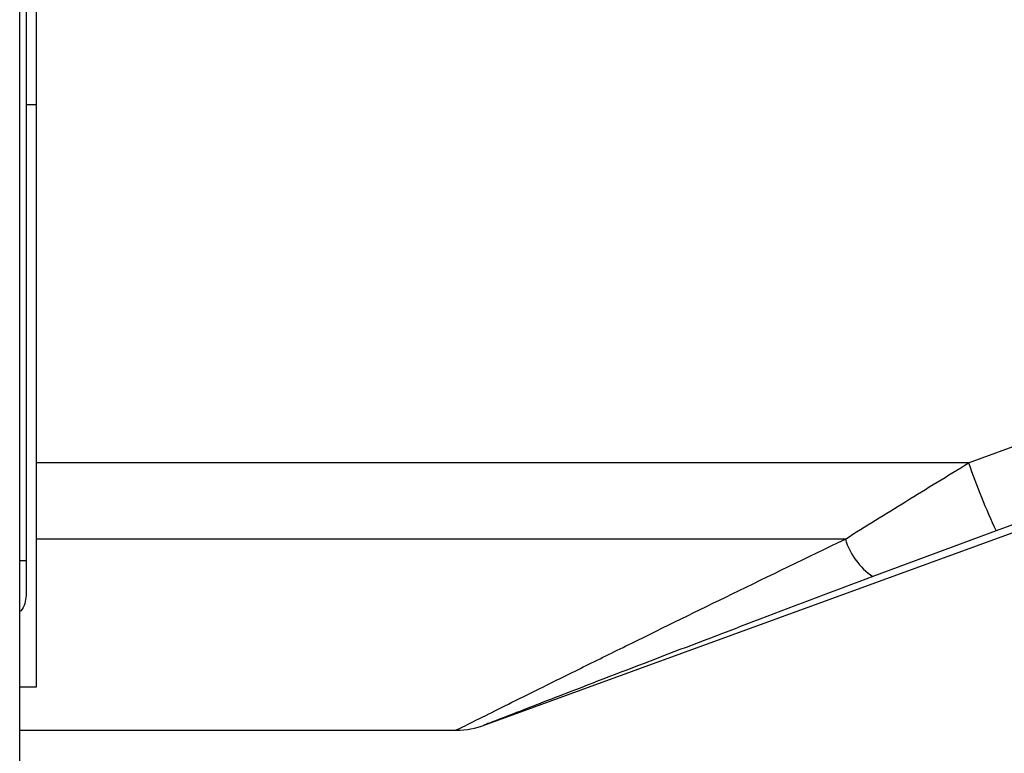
# Model space of a CAD drawing. Header units: millimetres. Extents: x 20 to 26560, y 16 to 18133.
# Tile 33 of 106: x 9228 to 9326, y 5353 to 5426. Entities that reach past the tile are written whole.
import ezdxf

# ---------------------------------------------------------------- set-up
doc = ezdxf.new("R2010")
doc.units = ezdxf.units.MM
doc.header["$LTSCALE"] = 2
doc.layers.add('COMPONENT_GEOMETRY', color=7, linetype='Continuous')
doc.styles.add('SLDTEXTSTYLE0', font='TXT', dxfattribs={"width": 0.75})
doc.dimstyles.new('SLDDIMSTYLE1', dxfattribs={"dimtxt": 150, "dimasz": 6.604, "dimexe": 0, "dimexo": 0.0625, "dimgap": 37.5, "dimtad": 0, "dimtih": 1, "dimtoh": 1, "dimdec": 0, "dimrnd": 1e-09, "dimzin": 12, "dimdsep": 46, "dimtxsty": 'SLDTEXTSTYLE0', "dimsah": 1, "dimcen": 0.09, "dimadec": 0, "dimazin": 3, "dimtfac": 1, "dimtdec": 0, "dimtofl": 0, "dimtmove": 0, "dimatfit": 3, "dimfxl": 1, "dimfrac": 2, "dimtolj": 1, "dimtzin": 12, "dimarcsym": 0})

# ---------------------------------------------------------------- blocks, each defined once
blk = doc.blocks.new('_D_4')
at = {"layer": 'COMPONENT_GEOMETRY', "color": 7}
for p, q in [((16972.576, 6060.779), (14872.646, 6060.779)), ((14878.996, 6060.779), (14878.996, 4124.126)), ((14578.892, 4093.657), (14533.189, 4093.657)), ((14533.189, 4093.657), (14533.189, 3855.532)), ((15179.1, 4093.657), (15224.804, 4093.657)), ((15224.804, 4093.657), (15224.804, 3855.532)), ((14533.189, 3855.532), (14578.892, 3855.532)), ((15224.804, 3855.532), (15179.1, 3855.532)), ((14878.996, 1694.451), (14878.996, 3631.105)), ((9296, 1694.451), (14885.346, 1694.451))]:
    blk.add_line(p, q, dxfattribs=at)
for points in [[(14878.996, 6060.779), (14877.98, 6054.175), (14880.012, 6054.175)], [(14878.996, 1694.451), (14880.012, 1701.055), (14877.98, 1701.055)]]:
    blk.add_solid(points, dxfattribs=at)
at = {"layer": 'COMPONENT_GEOMETRY', "color": 7, "char_height": 150, "attachment_point": 1, "style": 'SLDTEXTSTYLE0'}
for s, insert in [('7\'1.95"', (14578.892, 4048.892)), ('2183mm', (14469.83, 3824.465))]:
    blk.add_mtext(s, dxfattribs=dict(at, insert=insert))

msp = doc.modelspace()

# ---------------------------------------------------------------- linework, layer by layer
at = {"color": 7, "linetype": 'Continuous', "lineweight": 25}
for p, q in [((9228.023, 1767.451), (9228.023, 5985.008)), ((9228.66, 5984.434), (9228.66, 5372.266)), ((9229.66, 5428.338), (9229.66, 5381.934)), ((9228.66, 5417.434), (9229.66, 5417.434)), ((9322.081, 5381.934), (9356.674, 5394.599)), ((9274.047, 5355.938), (9361.761, 5387.864)), ((9322.081, 5381.934), (9229.66, 5381.934)), ((9229.66, 5381.934), (9229.66, 5374.388)), ((9324.813, 5375.198), (9312.593, 5370.669)), ((9309.861, 5374.388), (9229.66, 5374.388)), ((9229.66, 5374.388), (9229.66, 5359.701)), ((9228.66, 5372.266), (9228.66, 5368.803)), ((9229.66, 5359.701), (9228.023, 5359.701)), ((9228.023, 5355.434), (9271.31, 5355.434))]:
    msp.add_line(p, q, dxfattribs=at)
at = {"color": 8, "linetype": 'Continuous', "lineweight": 25}
msp.add_line((9228.023, 5372.266), (9228.66, 5372.266), dxfattribs=at)
at = {"color": 7, "linetype": 'Continuous', "lineweight": 25, "flags": 128}
msp.add_lwpolyline([(9359.405, 5387.864), (9344.389, 5382.365), (9324.813, 5375.198)], dxfattribs=at)
at = {"color": 7, "linetype": 'Continuous', "lineweight": 25}
for centre, radius, start, end in [((9379.671, 5401.368), 60.78, 198.64709, 205.50354), ((9316.399, 5376.328), 6.82, 196.5285, 236.07894), ((9271.25, 5363.434), 8, 270.45475, 291.22321)]:
    msp.add_arc(centre, radius, start, end, dxfattribs=at)
for points, knots in [([(9309.861, 5374.388), (9311.851, 5375.629), (9315.859, 5378.127), (9319.998, 5380.659), (9322.081, 5381.934)], [0, 0, 0, 0, 0.496617, 1, 1, 1, 1]), ([(9312.593, 5370.669), (9308.837, 5369.255), (9301.73, 5366.578), (9291.604, 5362.717), (9284.338, 5359.925), (9279.557, 5358.078), (9276.716, 5356.977), (9274.536, 5356.13), (9274.156, 5355.982), (9273.995, 5355.92)], [0, 0, 0, 0, 0.242161, 0.458268, 0.673438, 0.754304, 0.83496, 0.929923, 1, 1, 1, 1]), ([(9228.66, 5368.803), (9228.633, 5368.534), (9228.577, 5367.994), (9228.309, 5367.425), (9228.058, 5367.231), (9228.023, 5367.204)], [0, 0, 0, 0, 0.4621517, 0.9262009, 1, 1, 1, 1])]:
    msp.add_open_spline(points, degree=3, knots=knots, dxfattribs=at)
at = {"color": 8, "linetype": 'Continuous', "lineweight": 25}
msp.add_open_spline([(9271.311, 5355.464), (9271.291, 5355.454), (9271.114, 5355.366), (9271.94, 5355.779), (9273.865, 5356.739), (9276.768, 5358.184), (9280.114, 5359.844), (9284.113, 5361.823), (9290.284, 5364.863), (9298.829, 5369.05), (9306.095, 5372.566), (9309.861, 5374.388)], degree=3, knots=[0, 0, 0, 0, 0.00994, 0.088498, 0.191157, 0.272726, 0.356266, 0.458498, 0.560831, 0.772366, 1, 1, 1, 1], dxfattribs=at)

# ---------------------------------------------------------------- dimensions: what is measured, and where the dimension line sits
at = {"layer": 'COMPONENT_GEOMETRY', "color": 7}
dim = msp.add_linear_dim(base=(14878.996, 1694.451), p1=(16975.116, 6060.779), p2=(9293.46, 1694.451), angle=90, dimstyle='SLDDIMSTYLE1', dxfattribs=at)
dim.commit()
dim.dimension.update_dxf_attribs({"geometry": '_D_4', "text_midpoint": (14878.996, 3877.615), "dimtype": 160})

doc.saveas('drawing.dxf')
